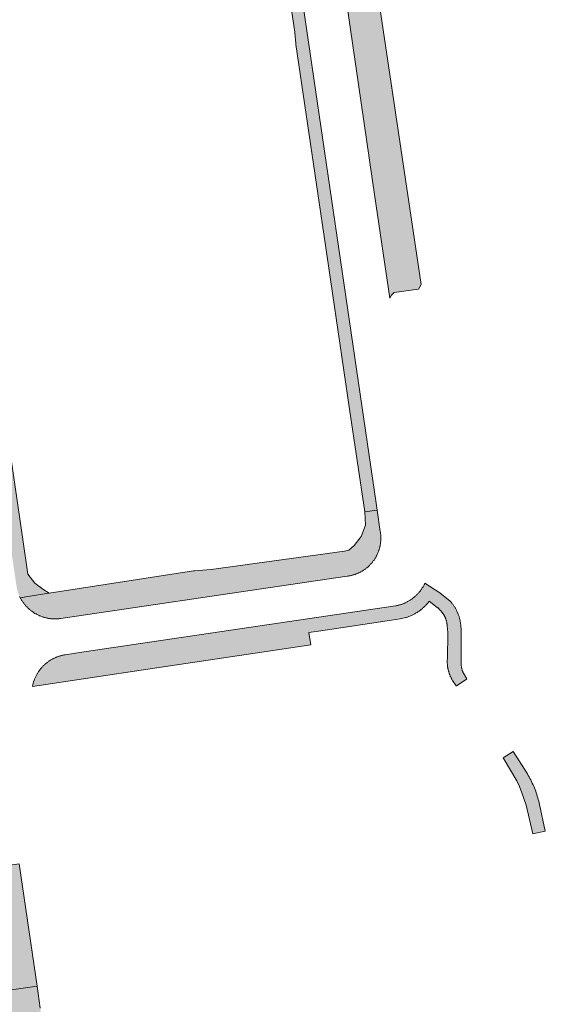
# Model space of a CAD drawing. Extents: x 97094 to 109644, y 463509 to 471969.
# Tile 226 of 256: x 103478 to 103558, y 468991 to 469140. Entities that reach past the tile are written whole.
import ezdxf

# ---------------------------------------------------------------- set-up
doc = ezdxf.new("R2010")
doc.units = 0
doc.layers.add('109 Onkruidbestrijding elementen', color=6, linetype='Continuous', lineweight=20, true_color=0xff00ff)

msp = doc.modelspace()

# ---------------------------------------------------------------- hatches: boundary and pattern name
at = {"layer": '109 Onkruidbestrijding elementen', "true_color": 0xff00ff}
for points in [[(103517.12, 469158.11), (103520.12, 469137.78), (103520.13, 469137.68), (103520.27, 469136.09), (103520.29, 469135.91), (103524.99, 469104.1), (103528.41, 469080.66), (103530.75, 469065.11), (103532.6, 469065.38), (103532.44, 469066.46), (103519.23, 469156.64), (103518.9, 469158.55), (103517.12, 469158.11)], [(103472.93, 469101.3), (103472.54, 469103.99), (103469.15, 469127.9), (103469.12, 469128.08), (103468.84, 469129.58), (103468.79, 469129.86), (103467.64, 469138.58), (103467.63, 469138.62), (103467.63, 469138.66), (103465.96, 469150.31), (103463.81, 469150), (103469.51, 469111.45), (103472.24, 469092.98), (103477.73, 469055.77), (103478.05, 469053.61), (103478.08, 469053.51), (103478.1, 469053.4), (103478.13, 469053.3), (103478.16, 469053.2), (103478.19, 469053.1), (103478.22, 469052.99), (103478.25, 469052.89), (103478.29, 469052.79), (103478.32, 469052.69), (103478.36, 469052.59), (103478.41, 469052.49), (103478.45, 469052.4), (103478.49, 469052.3), (103478.54, 469052.2), (103478.59, 469052.11), (103480.05, 469052.35), (103480.07, 469052.34), (103482.54, 469052.75), (103482.97, 469052.82), (103481.99, 469053.43), (103480.78, 469054.3), (103479.74, 469055.67), (103478.99, 469060.92), (103473.32, 469099.48), (103473.24, 469099.87), (103472.93, 469101.3)], [(103527.11, 469148.56), (103528.52, 469138.53), (103532.26, 469112.84), (103534.51, 469097.48), (103534.77, 469097.94), (103535.17, 469098.35), (103538.84, 469098.84), (103539.28, 469099.55), (103532.02, 469148.35), (103531.73, 469148.75), (103527.4, 469148.33), (103527.11, 469148.56)], [(103478.59, 469052.11), (103478.63, 469052.02), (103478.68, 469051.93), (103478.73, 469051.85), (103478.78, 469051.76), (103478.83, 469051.68), (103478.89, 469051.59), (103478.94, 469051.51), (103479, 469051.43), (103479.06, 469051.35), (103479.11, 469051.27), (103479.17, 469051.19), (103479.24, 469051.11), (103479.3, 469051.04), (103479.36, 469050.96), (103479.43, 469050.89), (103479.5, 469050.81), (103479.56, 469050.74), (103479.63, 469050.67), (103479.7, 469050.6), (103479.77, 469050.53), (103479.85, 469050.46), (103479.92, 469050.39), (103480, 469050.33), (103480.07, 469050.27), (103480.15, 469050.2), (103480.23, 469050.14), (103480.31, 469050.08), (103480.39, 469050.02), (103480.47, 469049.97), (103480.55, 469049.91), (103480.63, 469049.85), (103480.72, 469049.8), (103480.8, 469049.75), (103480.89, 469049.7), (103480.97, 469049.65), (103481.06, 469049.6), (103481.15, 469049.56), (103481.24, 469049.51), (103481.33, 469049.47), (103481.42, 469049.43), (103481.51, 469049.39), (103481.6, 469049.35), (103481.69, 469049.31), (103481.78, 469049.28), (103481.88, 469049.24), (103481.97, 469049.21), (103482.07, 469049.18), (103482.16, 469049.15), (103482.26, 469049.12), (103482.35, 469049.1), (103482.45, 469049.07), (103482.54, 469049.05), (103482.64, 469049.03), (103482.74, 469049.01), (103482.84, 469048.99), (103482.93, 469048.98), (103483.03, 469048.96), (103483.13, 469048.95), (103483.23, 469048.94), (103483.33, 469048.93), (103483.43, 469048.92), (103483.53, 469048.92), (103483.63, 469048.91), (103483.73, 469048.91), (103483.82, 469048.91), (103483.92, 469048.91), (103484.02, 469048.91), (103484.12, 469048.91), (103484.22, 469048.92), (103484.32, 469048.93), (103484.42, 469048.93), (103484.52, 469048.95), (103484.62, 469048.96), (103484.71, 469048.97), (103487.07, 469049.32), (103528.04, 469055.37), (103528.14, 469055.38), (103528.23, 469055.4), (103528.33, 469055.41), (103528.42, 469055.43), (103528.52, 469055.45), (103528.61, 469055.47), (103528.71, 469055.49), (103528.8, 469055.51), (103528.89, 469055.54), (103528.99, 469055.56), (103529.08, 469055.59), (103529.17, 469055.62), (103529.26, 469055.65), (103529.35, 469055.68), (103529.44, 469055.72), (103529.53, 469055.75), (103529.62, 469055.79), (103529.71, 469055.83), (103529.8, 469055.87), (103529.89, 469055.91), (103529.97, 469055.95), (103530.06, 469055.99), (103530.14, 469056.04), (103530.23, 469056.09), (103530.31, 469056.13), (103530.39, 469056.18), (103530.48, 469056.24), (103530.56, 469056.29), (103530.64, 469056.34), (103530.72, 469056.4), (103530.79, 469056.45), (103530.87, 469056.51), (103530.95, 469056.57), (103531.02, 469056.63), (103531.1, 469056.69), (103531.17, 469056.76), (103531.24, 469056.82), (103531.32, 469056.88), (103531.39, 469056.95), (103531.45, 469057.02), (103531.52, 469057.09), (103531.59, 469057.16), (103531.65, 469057.23), (103531.72, 469057.3), (103531.78, 469057.37), (103531.84, 469057.45), (103531.9, 469057.52), (103531.96, 469057.6), (103532.02, 469057.68), (103532.08, 469057.75), (103532.13, 469057.83), (103532.19, 469057.91), (103532.24, 469057.99), (103532.29, 469058.07), (103532.34, 469058.16), (103532.39, 469058.24), (103532.44, 469058.32), (103532.49, 469058.41), (103532.53, 469058.49), (103532.57, 469058.58), (103532.61, 469058.67), (103532.66, 469058.76), (103532.69, 469058.84), (103532.73, 469058.93), (103532.77, 469059.02), (103532.8, 469059.11), (103532.83, 469059.2), (103532.87, 469059.3), (103532.9, 469059.39), (103532.92, 469059.48), (103532.95, 469059.57), (103532.98, 469059.67), (103533, 469059.76), (103533.02, 469059.85), (103533.04, 469059.95), (103533.06, 469060.04), (103533.08, 469060.14), (103533.09, 469060.23), (103533.11, 469060.33), (103533.12, 469060.42), (103533.13, 469060.52), (103533.14, 469060.62), (103533.15, 469060.71), (103533.15, 469060.81), (103533.16, 469060.91), (103533.16, 469061), (103533.16, 469061.1), (103533.16, 469061.19), (103533.16, 469061.29), (103533.16, 469061.39), (103533.15, 469061.48), (103533.14, 469061.58), (103533.14, 469061.68), (103533.13, 469061.77), (103533.12, 469061.87), (103533.1, 469061.96), (103533.09, 469062.06), (103533.07, 469062.16), (103532.6, 469065.38), (103530.75, 469065.11), (103530.84, 469063.11), (103530.18, 469061.39), (103529.12, 469060.01), (103528.3, 469059.31), (103527.68, 469059.16), (103507.48, 469056.39), (103507.43, 469056.38), (103505, 469056.2), (103504.82, 469056.17), (103482.97, 469052.82), (103482.54, 469052.75), (103480.07, 469052.34), (103480.05, 469052.35), (103478.59, 469052.11)], [(103539.84, 469054.32), (103539.79, 469054.23), (103539.75, 469054.14), (103539.7, 469054.05), (103539.65, 469053.95), (103539.6, 469053.87), (103539.55, 469053.78), (103539.5, 469053.69), (103539.44, 469053.6), (103539.39, 469053.52), (103539.33, 469053.43), (103539.27, 469053.35), (103539.21, 469053.27), (103539.15, 469053.18), (103539.09, 469053.1), (103539.02, 469053.02), (103538.96, 469052.94), (103538.89, 469052.87), (103538.82, 469052.79), (103538.75, 469052.72), (103538.68, 469052.64), (103538.61, 469052.57), (103538.54, 469052.5), (103538.46, 469052.43), (103538.39, 469052.36), (103538.31, 469052.29), (103538.23, 469052.22), (103538.16, 469052.16), (103538.08, 469052.09), (103538, 469052.03), (103537.91, 469051.97), (103537.83, 469051.91), (103537.75, 469051.85), (103537.66, 469051.79), (103537.58, 469051.74), (103537.49, 469051.68), (103537.4, 469051.63), (103537.31, 469051.58), (103537.22, 469051.53), (103537.13, 469051.48), (103537.04, 469051.43), (103536.95, 469051.39), (103536.86, 469051.34), (103536.77, 469051.3), (103536.67, 469051.26), (103536.58, 469051.22), (103536.48, 469051.18), (103536.39, 469051.15), (103536.29, 469051.11), (103536.19, 469051.08), (103536.1, 469051.05), (103536, 469051.02), (103535.9, 469050.99), (103535.8, 469050.97), (103535.7, 469050.94), (103535.6, 469050.92), (103535.5, 469050.9), (103535.4, 469050.88), (103488.26, 469043.91), (103487.9, 469043.85), (103485.39, 469043.48), (103485.29, 469043.46), (103485.19, 469043.45), (103485.09, 469043.43), (103485, 469043.41), (103484.9, 469043.38), (103484.8, 469043.36), (103484.7, 469043.33), (103484.61, 469043.31), (103484.51, 469043.28), (103484.42, 469043.25), (103484.32, 469043.21), (103484.23, 469043.18), (103484.13, 469043.14), (103484.04, 469043.11), (103483.95, 469043.07), (103483.86, 469043.03), (103483.76, 469042.98), (103483.67, 469042.94), (103483.58, 469042.9), (103483.5, 469042.85), (103483.41, 469042.8), (103483.32, 469042.75), (103483.23, 469042.7), (103483.15, 469042.65), (103483.06, 469042.6), (103482.98, 469042.54), (103482.9, 469042.48), (103482.81, 469042.43), (103482.73, 469042.37), (103482.65, 469042.31), (103482.58, 469042.25), (103482.5, 469042.18), (103482.42, 469042.12), (103482.34, 469042.05), (103482.27, 469041.98), (103482.2, 469041.92), (103482.12, 469041.85), (103482.05, 469041.78), (103481.98, 469041.7), (103481.91, 469041.63), (103481.85, 469041.56), (103481.78, 469041.48), (103481.72, 469041.41), (103481.65, 469041.33), (103481.59, 469041.25), (103481.53, 469041.17), (103481.47, 469041.09), (103481.41, 469041.01), (103481.35, 469040.93), (103481.3, 469040.84), (103481.24, 469040.75), (103481.18, 469040.66), (103481.13, 469040.57), (103481.08, 469040.48), (103481.03, 469040.38), (103480.98, 469040.29), (103480.93, 469040.19), (103480.88, 469040.1), (103480.84, 469040), (103480.8, 469039.9), (103480.76, 469039.8), (103480.72, 469039.71), (103480.68, 469039.61), (103480.64, 469039.5), (103480.61, 469039.4), (103480.58, 469039.3), (103480.55, 469039.2), (103480.52, 469039.1), (103480.49, 469038.99), (103480.47, 469038.89), (103480.45, 469038.79), (103480.43, 469038.68), (103497.91, 469041.3), (103518.52, 469044.39), (103522.57, 469045), (103522.28, 469046.85), (103523.74, 469047.06), (103527.1, 469047.56), (103534.79, 469048.7), (103536.09, 469048.94), (103536.95, 469049.1), (103537.07, 469049.14), (103537.19, 469049.18), (103537.31, 469049.23), (103537.42, 469049.27), (103537.54, 469049.32), (103537.65, 469049.37), (103537.77, 469049.42), (103537.88, 469049.47), (103537.99, 469049.52), (103538.1, 469049.58), (103538.21, 469049.64), (103538.32, 469049.7), (103538.43, 469049.76), (103538.54, 469049.83), (103538.65, 469049.89), (103538.75, 469049.96), (103538.85, 469050.03), (103538.96, 469050.1), (103539.06, 469050.17), (103539.16, 469050.25), (103539.26, 469050.33), (103539.35, 469050.4), (103539.45, 469050.48), (103539.54, 469050.57), (103539.64, 469050.65), (103539.73, 469050.73), (103539.82, 469050.82), (103539.91, 469050.91), (103539.99, 469051), (103540.08, 469051.09), (103540.16, 469051.18), (103540.25, 469051.28), (103540.33, 469051.37), (103540.41, 469051.47), (103540.48, 469051.57), (103541.71, 469050.64), (103541.76, 469050.6), (103541.82, 469050.56), (103541.87, 469050.52), (103541.91, 469050.48), (103541.96, 469050.43), (103542.01, 469050.39), (103542.06, 469050.34), (103542.1, 469050.3), (103542.15, 469050.25), (103542.19, 469050.2), (103542.24, 469050.15), (103542.28, 469050.1), (103542.32, 469050.05), (103542.36, 469050), (103542.41, 469049.95), (103542.45, 469049.9), (103542.48, 469049.85), (103542.52, 469049.79), (103542.56, 469049.74), (103542.59, 469049.69), (103542.63, 469049.63), (103542.66, 469049.57), (103542.7, 469049.52), (103542.73, 469049.46), (103542.76, 469049.4), (103542.79, 469049.35), (103542.82, 469049.29), (103542.85, 469049.23), (103542.88, 469049.17), (103542.9, 469049.11), (103542.93, 469049.05), (103542.95, 469048.99), (103542.98, 469048.93), (103543, 469048.87), (103543.02, 469048.8), (103543.04, 469048.74), (103543.06, 469048.68), (103543.08, 469048.62), (103543.09, 469048.55), (103543.11, 469048.49), (103543.13, 469048.43), (103543.14, 469048.36), (103543.15, 469048.3), (103543.16, 469048.23), (103543.17, 469048.17), (103543.18, 469048.1), (103543.19, 469048.04), (103543.2, 469047.97), (103543.21, 469047.91), (103543.21, 469047.84), (103543.31, 469046.85), (103543.23, 469042.79), (103543.22, 469042.7), (103543.22, 469042.61), (103543.21, 469042.52), (103543.21, 469042.43), (103543.21, 469042.34), (103543.22, 469042.25), (103543.22, 469042.16), (103543.23, 469042.07), (103543.23, 469041.98), (103543.24, 469041.89), (103543.25, 469041.8), (103543.26, 469041.71), (103543.27, 469041.62), (103543.29, 469041.53), (103543.3, 469041.44), (103543.32, 469041.36), (103543.34, 469041.27), (103543.36, 469041.18), (103543.38, 469041.09), (103543.4, 469041), (103543.43, 469040.92), (103543.46, 469040.83), (103543.48, 469040.74), (103543.51, 469040.66), (103543.54, 469040.57), (103543.57, 469040.49), (103543.61, 469040.41), (103543.64, 469040.32), (103543.68, 469040.24), (103543.72, 469040.16), (103543.75, 469040.08), (103543.79, 469039.99), (103543.84, 469039.91), (103543.88, 469039.83), (103543.92, 469039.76), (103543.97, 469039.68), (103544.02, 469039.6), (103544.54, 469038.76), (103544.59, 469038.78), (103546.1, 469039.74), (103546.2, 469039.81), (103545.66, 469040.67), (103545.64, 469040.72), (103545.61, 469040.77), (103545.59, 469040.83), (103545.57, 469040.88), (103545.55, 469040.94), (103545.53, 469040.99), (103545.51, 469041.04), (103545.49, 469041.1), (103545.47, 469041.16), (103545.45, 469041.21), (103545.44, 469041.27), (103545.42, 469041.32), (103545.41, 469041.38), (103545.4, 469041.44), (103545.38, 469041.49), (103545.37, 469041.55), (103545.36, 469041.61), (103545.36, 469041.67), (103545.35, 469041.72), (103545.34, 469041.78), (103545.34, 469041.84), (103545.33, 469041.9), (103545.33, 469041.96), (103545.33, 469042.01), (103545.32, 469042.07), (103545.32, 469042.13), (103545.3, 469043.14), (103545.32, 469047.11), (103545.25, 469048.04), (103545.24, 469048.14), (103545.22, 469048.25), (103545.21, 469048.35), (103545.19, 469048.45), (103545.17, 469048.56), (103545.15, 469048.66), (103545.13, 469048.76), (103545.11, 469048.86), (103545.08, 469048.96), (103545.05, 469049.07), (103545.03, 469049.17), (103545, 469049.27), (103544.96, 469049.37), (103544.93, 469049.46), (103544.89, 469049.56), (103544.86, 469049.66), (103544.82, 469049.76), (103544.78, 469049.85), (103544.74, 469049.95), (103544.69, 469050.04), (103544.65, 469050.14), (103544.6, 469050.23), (103544.55, 469050.33), (103544.5, 469050.42), (103544.45, 469050.51), (103544.4, 469050.6), (103544.34, 469050.69), (103544.29, 469050.78), (103544.23, 469050.86), (103544.17, 469050.95), (103544.11, 469051.03), (103544.05, 469051.12), (103543.98, 469051.2), (103543.92, 469051.28), (103543.85, 469051.36), (103543.79, 469051.44), (103543.72, 469051.52), (103543.65, 469051.6), (103542.09, 469052.88), (103539.84, 469054.32)], [(103551.66, 469027.84), (103553.74, 469024.38), (103554.16, 469023.54), (103554.52, 469022.58), (103555.15, 469020.67), (103556.17, 469016.36), (103558.05, 469016.77), (103557.18, 469020.79), (103557.12, 469021.04), (103557.06, 469021.3), (103557, 469021.56), (103556.92, 469021.81), (103556.85, 469022.06), (103556.77, 469022.31), (103556.68, 469022.56), (103556.6, 469022.81), (103556.5, 469023.06), (103556.41, 469023.31), (103556.3, 469023.55), (103556.2, 469023.79), (103556.09, 469024.03), (103555.98, 469024.27), (103555.86, 469024.51), (103555.74, 469024.74), (103555.61, 469024.97), (103555.48, 469025.2), (103555.35, 469025.43), (103553.17, 469028.82), (103551.66, 469027.84)], [(103476.55, 468992.6), (103481.13, 468993.25), (103478.41, 469011.82), (103474.11, 469011.19), (103476.55, 468992.6)], [(103441.1, 468982.69), (103441.11, 468982.95), (103440.76, 468985.33), (103452.82, 468987.09), (103453.5, 468982.39), (103455.52, 468982.55), (103454.81, 468987.38), (103476.38, 468990.53), (103476.64, 468988.72), (103476.81, 468987.75), (103477.33, 468984.84), (103477.52, 468983.71), (103477.84, 468983.81), (103477.92, 468983.84), (103478.01, 468983.86), (103478.09, 468983.9), (103478.18, 468983.93), (103478.26, 468983.96), (103478.35, 468983.99), (103478.43, 468984.03), (103478.51, 468984.07), (103478.59, 468984.1), (103478.68, 468984.14), (103478.76, 468984.19), (103478.84, 468984.23), (103478.91, 468984.27), (103478.99, 468984.32), (103479.07, 468984.36), (103479.15, 468984.41), (103479.22, 468984.46), (103479.3, 468984.51), (103479.37, 468984.56), (103479.45, 468984.61), (103479.52, 468984.67), (103479.59, 468984.72), (103479.66, 468984.78), (103479.73, 468984.84), (103479.8, 468984.89), (103479.87, 468984.95), (103479.94, 468985.02), (103480, 468985.08), (103480.07, 468985.14), (103480.13, 468985.2), (103480.19, 468985.27), (103480.25, 468985.34), (103480.32, 468985.4), (103480.37, 468985.47), (103480.43, 468985.54), (103480.49, 468985.61), (103480.55, 468985.68), (103480.6, 468985.75), (103480.65, 468985.83), (103480.71, 468985.9), (103480.76, 468985.97), (103480.81, 468986.05), (103480.86, 468986.12), (103480.9, 468986.2), (103480.95, 468986.28), (103481, 468986.36), (103481.04, 468986.44), (103481.08, 468986.52), (103481.12, 468986.6), (103481.16, 468986.68), (103481.2, 468986.76), (103481.24, 468986.84), (103481.27, 468986.93), (103481.31, 468987.01), (103481.34, 468987.1), (103481.37, 468987.18), (103481.4, 468987.27), (103481.43, 468987.35), (103481.46, 468987.44), (103481.48, 468987.52), (103481.51, 468987.61), (103481.53, 468987.7), (103481.55, 468987.79), (103481.57, 468987.87), (103481.59, 468987.96), (103481.6, 468988.05), (103481.62, 468988.14), (103481.63, 468988.23), (103481.65, 468988.32), (103481.66, 468988.41), (103481.67, 468988.5), (103481.67, 468988.59), (103481.68, 468988.68), (103481.69, 468988.77), (103481.69, 468988.86), (103481.69, 468988.95), (103481.69, 468989.04), (103481.69, 468989.13), (103481.69, 468989.22), (103481.68, 468989.31), (103481.68, 468989.4), (103481.67, 468989.49), (103481.66, 468989.58), (103481.65, 468989.67), (103481.64, 468989.76), (103481.63, 468989.85), (103481.61, 468989.94), (103481.13, 468993.25), (103476.55, 468992.6), (103474.67, 468992.33), (103454.55, 468989.39), (103452.53, 468989.1), (103413.77, 468983.43), (103412.49, 468983.24), (103411.45, 468983.09), (103412.12, 468978.71), (103414.34, 468979.03), (103413.99, 468981.41), (103423.53, 468982.81), (103423.88, 468980.43), (103426.35, 468980.79), (103426, 468983.17), (103438.3, 468984.97), (103438.65, 468982.59), (103441.1, 468982.69)]]:
    msp.add_hatch(color=6, dxfattribs=at).paths.add_polyline_path(points)

# ---------------------------------------------------------------- linework, layer by layer
at = {"layer": '109 Onkruidbestrijding elementen', "color": 3, "true_color": 0x00ff00}
for points in [[(103517.12, 469158.11), (103520.12, 469137.78), (103520.13, 469137.68), (103520.27, 469136.09), (103520.29, 469135.91), (103524.99, 469104.1), (103528.41, 469080.66), (103530.75, 469065.11), (103532.6, 469065.38), (103532.44, 469066.46), (103519.23, 469156.64), (103518.9, 469158.55), (103517.12, 469158.11)], [(103527.11, 469148.56), (103528.52, 469138.53), (103532.26, 469112.84), (103534.51, 469097.48), (103534.77, 469097.94), (103535.17, 469098.35), (103538.84, 469098.84), (103539.28, 469099.55), (103532.02, 469148.35), (103531.73, 469148.75), (103527.4, 469148.33), (103527.11, 469148.56)], [(103478.59, 469052.11), (103478.63, 469052.02), (103478.68, 469051.93), (103478.73, 469051.85), (103478.78, 469051.76), (103478.83, 469051.68), (103478.89, 469051.59), (103478.94, 469051.51), (103479, 469051.43), (103479.06, 469051.35), (103479.11, 469051.27), (103479.17, 469051.19), (103479.24, 469051.11), (103479.3, 469051.04), (103479.36, 469050.96), (103479.43, 469050.89), (103479.5, 469050.81), (103479.56, 469050.74), (103479.63, 469050.67), (103479.7, 469050.6), (103479.77, 469050.53), (103479.85, 469050.46), (103479.92, 469050.39), (103480, 469050.33), (103480.07, 469050.27), (103480.15, 469050.2), (103480.23, 469050.14), (103480.31, 469050.08), (103480.39, 469050.02), (103480.47, 469049.97), (103480.55, 469049.91), (103480.63, 469049.85), (103480.72, 469049.8), (103480.8, 469049.75), (103480.89, 469049.7), (103480.97, 469049.65), (103481.06, 469049.6), (103481.15, 469049.56), (103481.24, 469049.51), (103481.33, 469049.47), (103481.42, 469049.43), (103481.51, 469049.39), (103481.6, 469049.35), (103481.69, 469049.31), (103481.78, 469049.28), (103481.88, 469049.24), (103481.97, 469049.21), (103482.07, 469049.18), (103482.16, 469049.15), (103482.26, 469049.12), (103482.35, 469049.1), (103482.45, 469049.07), (103482.54, 469049.05), (103482.64, 469049.03), (103482.74, 469049.01), (103482.84, 469048.99), (103482.93, 469048.98), (103483.03, 469048.96), (103483.13, 469048.95), (103483.23, 469048.94), (103483.33, 469048.93), (103483.43, 469048.92), (103483.53, 469048.92), (103483.63, 469048.91), (103483.73, 469048.91), (103483.82, 469048.91), (103483.92, 469048.91), (103484.02, 469048.91), (103484.12, 469048.91), (103484.22, 469048.92), (103484.32, 469048.93), (103484.42, 469048.93), (103484.52, 469048.95), (103484.62, 469048.96), (103484.71, 469048.97), (103487.07, 469049.32), (103528.04, 469055.37), (103528.14, 469055.38), (103528.23, 469055.4), (103528.33, 469055.41), (103528.42, 469055.43), (103528.52, 469055.45), (103528.61, 469055.47), (103528.71, 469055.49), (103528.8, 469055.51), (103528.89, 469055.54), (103528.99, 469055.56), (103529.08, 469055.59), (103529.17, 469055.62), (103529.26, 469055.65), (103529.35, 469055.68), (103529.44, 469055.72), (103529.53, 469055.75), (103529.62, 469055.79), (103529.71, 469055.83), (103529.8, 469055.87), (103529.89, 469055.91), (103529.97, 469055.95), (103530.06, 469055.99), (103530.14, 469056.04), (103530.23, 469056.09), (103530.31, 469056.13), (103530.39, 469056.18), (103530.48, 469056.24), (103530.56, 469056.29), (103530.64, 469056.34), (103530.72, 469056.4), (103530.79, 469056.45), (103530.87, 469056.51), (103530.95, 469056.57), (103531.02, 469056.63), (103531.1, 469056.69), (103531.17, 469056.76), (103531.24, 469056.82), (103531.32, 469056.88), (103531.39, 469056.95), (103531.45, 469057.02), (103531.52, 469057.09), (103531.59, 469057.16), (103531.65, 469057.23), (103531.72, 469057.3), (103531.78, 469057.37), (103531.84, 469057.45), (103531.9, 469057.52), (103531.96, 469057.6), (103532.02, 469057.68), (103532.08, 469057.75), (103532.13, 469057.83), (103532.19, 469057.91), (103532.24, 469057.99), (103532.29, 469058.07), (103532.34, 469058.16), (103532.39, 469058.24), (103532.44, 469058.32), (103532.49, 469058.41), (103532.53, 469058.49), (103532.57, 469058.58), (103532.61, 469058.67), (103532.66, 469058.76), (103532.69, 469058.84), (103532.73, 469058.93), (103532.77, 469059.02), (103532.8, 469059.11), (103532.83, 469059.2), (103532.87, 469059.3), (103532.9, 469059.39), (103532.92, 469059.48), (103532.95, 469059.57), (103532.98, 469059.67), (103533, 469059.76), (103533.02, 469059.85), (103533.04, 469059.95), (103533.06, 469060.04), (103533.08, 469060.14), (103533.09, 469060.23), (103533.11, 469060.33), (103533.12, 469060.42), (103533.13, 469060.52), (103533.14, 469060.62), (103533.15, 469060.71), (103533.15, 469060.81), (103533.16, 469060.91), (103533.16, 469061), (103533.16, 469061.1), (103533.16, 469061.19), (103533.16, 469061.29), (103533.16, 469061.39), (103533.15, 469061.48), (103533.14, 469061.58), (103533.14, 469061.68), (103533.13, 469061.77), (103533.12, 469061.87), (103533.1, 469061.96), (103533.09, 469062.06), (103533.07, 469062.16), (103532.6, 469065.38), (103530.75, 469065.11), (103530.84, 469063.11), (103530.18, 469061.39), (103529.12, 469060.01), (103528.3, 469059.31), (103527.68, 469059.16), (103507.48, 469056.39), (103507.43, 469056.38), (103505, 469056.2), (103504.82, 469056.17), (103482.97, 469052.82), (103482.54, 469052.75), (103480.07, 469052.34), (103480.05, 469052.35), (103478.59, 469052.11)], [(103539.84, 469054.32), (103539.79, 469054.23), (103539.75, 469054.14), (103539.7, 469054.05), (103539.65, 469053.95), (103539.6, 469053.87), (103539.55, 469053.78), (103539.5, 469053.69), (103539.44, 469053.6), (103539.39, 469053.52), (103539.33, 469053.43), (103539.27, 469053.35), (103539.21, 469053.27), (103539.15, 469053.18), (103539.09, 469053.1), (103539.02, 469053.02), (103538.96, 469052.94), (103538.89, 469052.87), (103538.82, 469052.79), (103538.75, 469052.72), (103538.68, 469052.64), (103538.61, 469052.57), (103538.54, 469052.5), (103538.46, 469052.43), (103538.39, 469052.36), (103538.31, 469052.29), (103538.23, 469052.22), (103538.16, 469052.16), (103538.08, 469052.09), (103538, 469052.03), (103537.91, 469051.97), (103537.83, 469051.91), (103537.75, 469051.85), (103537.66, 469051.79), (103537.58, 469051.74), (103537.49, 469051.68), (103537.4, 469051.63), (103537.31, 469051.58), (103537.22, 469051.53), (103537.13, 469051.48), (103537.04, 469051.43), (103536.95, 469051.39), (103536.86, 469051.34), (103536.77, 469051.3), (103536.67, 469051.26), (103536.58, 469051.22), (103536.48, 469051.18), (103536.39, 469051.15), (103536.29, 469051.11), (103536.19, 469051.08), (103536.1, 469051.05), (103536, 469051.02), (103535.9, 469050.99), (103535.8, 469050.97), (103535.7, 469050.94), (103535.6, 469050.92), (103535.5, 469050.9), (103535.4, 469050.88), (103488.26, 469043.91), (103487.9, 469043.85), (103485.39, 469043.48), (103485.29, 469043.46), (103485.19, 469043.45), (103485.09, 469043.43), (103485, 469043.41), (103484.9, 469043.38), (103484.8, 469043.36), (103484.7, 469043.33), (103484.61, 469043.31), (103484.51, 469043.28), (103484.42, 469043.25), (103484.32, 469043.21), (103484.23, 469043.18), (103484.13, 469043.14), (103484.04, 469043.11), (103483.95, 469043.07), (103483.86, 469043.03), (103483.76, 469042.98), (103483.67, 469042.94), (103483.58, 469042.9), (103483.5, 469042.85), (103483.41, 469042.8), (103483.32, 469042.75), (103483.23, 469042.7), (103483.15, 469042.65), (103483.06, 469042.6), (103482.98, 469042.54), (103482.9, 469042.48), (103482.81, 469042.43), (103482.73, 469042.37), (103482.65, 469042.31), (103482.58, 469042.25), (103482.5, 469042.18), (103482.42, 469042.12), (103482.34, 469042.05), (103482.27, 469041.98), (103482.2, 469041.92), (103482.12, 469041.85), (103482.05, 469041.78), (103481.98, 469041.7), (103481.91, 469041.63), (103481.85, 469041.56), (103481.78, 469041.48), (103481.72, 469041.41), (103481.65, 469041.33), (103481.59, 469041.25), (103481.53, 469041.17), (103481.47, 469041.09), (103481.41, 469041.01), (103481.35, 469040.93), (103481.3, 469040.84), (103481.24, 469040.75), (103481.18, 469040.66), (103481.13, 469040.57), (103481.08, 469040.48), (103481.03, 469040.38), (103480.98, 469040.29), (103480.93, 469040.19), (103480.88, 469040.1), (103480.84, 469040), (103480.8, 469039.9), (103480.76, 469039.8), (103480.72, 469039.71), (103480.68, 469039.61), (103480.64, 469039.5), (103480.61, 469039.4), (103480.58, 469039.3), (103480.55, 469039.2), (103480.52, 469039.1), (103480.49, 469038.99), (103480.47, 469038.89), (103480.45, 469038.79), (103480.43, 469038.68), (103497.91, 469041.3), (103518.52, 469044.39), (103522.57, 469045), (103522.28, 469046.85), (103523.74, 469047.06), (103527.1, 469047.56), (103534.79, 469048.7), (103536.09, 469048.94), (103536.95, 469049.1), (103537.07, 469049.14), (103537.19, 469049.18), (103537.31, 469049.23), (103537.42, 469049.27), (103537.54, 469049.32), (103537.65, 469049.37), (103537.77, 469049.42), (103537.88, 469049.47), (103537.99, 469049.52), (103538.1, 469049.58), (103538.21, 469049.64), (103538.32, 469049.7), (103538.43, 469049.76), (103538.54, 469049.83), (103538.65, 469049.89), (103538.75, 469049.96), (103538.85, 469050.03), (103538.96, 469050.1), (103539.06, 469050.17), (103539.16, 469050.25), (103539.26, 469050.33), (103539.35, 469050.4), (103539.45, 469050.48), (103539.54, 469050.57), (103539.64, 469050.65), (103539.73, 469050.73), (103539.82, 469050.82), (103539.91, 469050.91), (103539.99, 469051), (103540.08, 469051.09), (103540.16, 469051.18), (103540.25, 469051.28), (103540.33, 469051.37), (103540.41, 469051.47), (103540.48, 469051.57), (103541.71, 469050.64), (103541.76, 469050.6), (103541.82, 469050.56), (103541.87, 469050.52), (103541.91, 469050.48), (103541.96, 469050.43), (103542.01, 469050.39), (103542.06, 469050.34), (103542.1, 469050.3), (103542.15, 469050.25), (103542.19, 469050.2), (103542.24, 469050.15), (103542.28, 469050.1), (103542.32, 469050.05), (103542.36, 469050), (103542.41, 469049.95), (103542.45, 469049.9), (103542.48, 469049.85), (103542.52, 469049.79), (103542.56, 469049.74), (103542.59, 469049.69), (103542.63, 469049.63), (103542.66, 469049.57), (103542.7, 469049.52), (103542.73, 469049.46), (103542.76, 469049.4), (103542.79, 469049.35), (103542.82, 469049.29), (103542.85, 469049.23), (103542.88, 469049.17), (103542.9, 469049.11), (103542.93, 469049.05), (103542.95, 469048.99), (103542.98, 469048.93), (103543, 469048.87), (103543.02, 469048.8), (103543.04, 469048.74), (103543.06, 469048.68), (103543.08, 469048.62), (103543.09, 469048.55), (103543.11, 469048.49), (103543.13, 469048.43), (103543.14, 469048.36), (103543.15, 469048.3), (103543.16, 469048.23), (103543.17, 469048.17), (103543.18, 469048.1), (103543.19, 469048.04), (103543.2, 469047.97), (103543.21, 469047.91), (103543.21, 469047.84), (103543.31, 469046.85), (103543.23, 469042.79), (103543.22, 469042.7), (103543.22, 469042.61), (103543.21, 469042.52), (103543.21, 469042.43), (103543.21, 469042.34), (103543.22, 469042.25), (103543.22, 469042.16), (103543.23, 469042.07), (103543.23, 469041.98), (103543.24, 469041.89), (103543.25, 469041.8), (103543.26, 469041.71), (103543.27, 469041.62), (103543.29, 469041.53), (103543.3, 469041.44), (103543.32, 469041.36), (103543.34, 469041.27), (103543.36, 469041.18), (103543.38, 469041.09), (103543.4, 469041), (103543.43, 469040.92), (103543.46, 469040.83), (103543.48, 469040.74), (103543.51, 469040.66), (103543.54, 469040.57), (103543.57, 469040.49), (103543.61, 469040.41), (103543.64, 469040.32), (103543.68, 469040.24), (103543.72, 469040.16), (103543.75, 469040.08), (103543.79, 469039.99), (103543.84, 469039.91), (103543.88, 469039.83), (103543.92, 469039.76), (103543.97, 469039.68), (103544.02, 469039.6), (103544.54, 469038.76), (103544.59, 469038.78), (103546.1, 469039.74), (103546.2, 469039.81), (103545.66, 469040.67), (103545.64, 469040.72), (103545.61, 469040.77), (103545.59, 469040.83), (103545.57, 469040.88), (103545.55, 469040.94), (103545.53, 469040.99), (103545.51, 469041.04), (103545.49, 469041.1), (103545.47, 469041.16), (103545.45, 469041.21), (103545.44, 469041.27), (103545.42, 469041.32), (103545.41, 469041.38), (103545.4, 469041.44), (103545.38, 469041.49), (103545.37, 469041.55), (103545.36, 469041.61), (103545.36, 469041.67), (103545.35, 469041.72), (103545.34, 469041.78), (103545.34, 469041.84), (103545.33, 469041.9), (103545.33, 469041.96), (103545.33, 469042.01), (103545.32, 469042.07), (103545.32, 469042.13), (103545.3, 469043.14), (103545.32, 469047.11), (103545.25, 469048.04), (103545.24, 469048.14), (103545.22, 469048.25), (103545.21, 469048.35), (103545.19, 469048.45), (103545.17, 469048.56), (103545.15, 469048.66), (103545.13, 469048.76), (103545.11, 469048.86), (103545.08, 469048.96), (103545.05, 469049.07), (103545.03, 469049.17), (103545, 469049.27), (103544.96, 469049.37), (103544.93, 469049.46), (103544.89, 469049.56), (103544.86, 469049.66), (103544.82, 469049.76), (103544.78, 469049.85), (103544.74, 469049.95), (103544.69, 469050.04), (103544.65, 469050.14), (103544.6, 469050.23), (103544.55, 469050.33), (103544.5, 469050.42), (103544.45, 469050.51), (103544.4, 469050.6), (103544.34, 469050.69), (103544.29, 469050.78), (103544.23, 469050.86), (103544.17, 469050.95), (103544.11, 469051.03), (103544.05, 469051.12), (103543.98, 469051.2), (103543.92, 469051.28), (103543.85, 469051.36), (103543.79, 469051.44), (103543.72, 469051.52), (103543.65, 469051.6), (103542.09, 469052.88), (103539.84, 469054.32)], [(103551.66, 469027.84), (103553.74, 469024.38), (103554.16, 469023.54), (103554.52, 469022.58), (103555.15, 469020.67), (103556.17, 469016.36), (103558.05, 469016.77), (103557.18, 469020.79), (103557.12, 469021.04), (103557.06, 469021.3), (103557, 469021.56), (103556.92, 469021.81), (103556.85, 469022.06), (103556.77, 469022.31), (103556.68, 469022.56), (103556.6, 469022.81), (103556.5, 469023.06), (103556.41, 469023.31), (103556.3, 469023.55), (103556.2, 469023.79), (103556.09, 469024.03), (103555.98, 469024.27), (103555.86, 469024.51), (103555.74, 469024.74), (103555.61, 469024.97), (103555.48, 469025.2), (103555.35, 469025.43), (103553.17, 469028.82), (103551.66, 469027.84)], [(103476.55, 468992.6), (103481.13, 468993.25), (103478.41, 469011.82), (103474.11, 469011.19), (103476.55, 468992.6)]]:
    msp.add_lwpolyline(points, close=True, dxfattribs=at)
for points in [[(103478.49, 469052.3), (103478.54, 469052.2), (103478.59, 469052.11), (103480.05, 469052.35), (103480.07, 469052.34), (103482.54, 469052.75), (103482.97, 469052.82), (103481.99, 469053.43), (103480.78, 469054.3), (103479.74, 469055.67), (103478.99, 469060.92), (103473.32, 469099.48)], [(103481.61, 468989.94), (103481.13, 468993.25), (103476.55, 468992.6), (103474.67, 468992.33), (103454.55, 468989.39)]]:
    msp.add_lwpolyline(points, dxfattribs=at)

doc.saveas('drawing.dxf')
